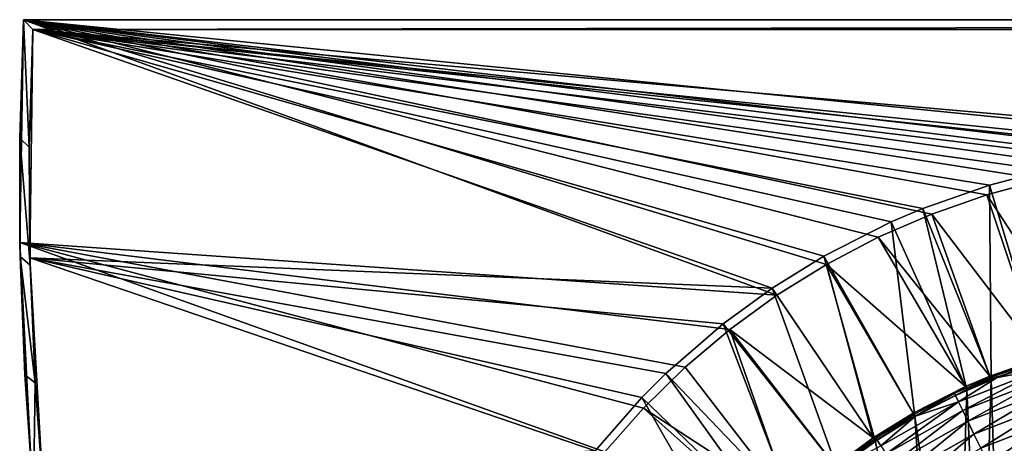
# Model space of a CAD drawing. Header units: metres. Extents: x -1651 to 0, y -1070 to 0.
# Tile 8 of 21: x -1651 to -1348, y -130 to 0. Entities that reach past the tile are written whole.
import ezdxf

# ---------------------------------------------------------------- set-up
doc = ezdxf.new("R2010")
doc.units = ezdxf.units.M

msp = doc.modelspace()

# ---------------------------------------------------------------- linework, layer by layer
at = {"layer": 'None'}
for points in [[(-1650, 0, -45), (-1651.177002, -36.44529, -45), (-1650, 0)], [(-1651.177002, -36.44529, -45), (-1651.131836, -68.62001), (-1650, 0)], [(-1651.177002, -36.44529, -45), (-1650, 0, -45), (-1648.213501, -39.273895, -45)], [(-1651.131836, -68.62001), (-1418.174072, -84.809013), (-1650, 0)], [(-1418.174072, -84.809013), (-1402.915649, -75.322739), (-1650, 0)], [(-1650, 0), (-1402.915649, -75.322739), (-1387.00293, -66.980194)], [(-1300.719116, -43.765892), (-1282.768555, -42.997688), (-1650, 0)], [(-1282.768555, -42.997688), (-1208.617432, -44.136024), (-1650, 0)], [(-1650, 0), (-1208.617432, -44.136024), (0, 0)], [(-1387.00293, -66.980194), (-1370.521729, -59.826244), (-1650, 0)], [(-1370.521729, -59.826244), (-1353.560425, -53.899364), (-1650, 0)], [(-1650, 0), (-1353.560425, -53.899364), (-1336.210449, -49.231426)], [(-1336.210449, -49.231426), (-1318.565063, -45.847534), (-1650, 0)], [(-1318.565063, -45.847534), (-1300.719116, -43.765892), (-1650, 0)], [(0, 0), (0, 0, -45), (-1650, 0)], [(0, 0, -45), (-1650, 0, -45), (-1650, 0)], [(-1650, 0, -45), (0, 0, -45), (-1647.142822, -3, -45)], [(-1648.213501, -39.273895, -45), (-1650, 0, -45), (-1647.142822, -3, -45)], [(0, 0, -45), (-3, -3, -45), (-1647.142822, -3, -45)], [(-1647.142822, -3, -45), (-1647.142822, -3, -3), (-1648.213501, -39.273895, -45)], [(-1647.142822, -3, -3), (-1648.038574, -73.363976, -3), (-1648.213501, -39.273895, -45)], [(-1647.142822, -3, -3), (-1419.631348, -82.646255, -3), (-1648.038574, -73.363976, -3)], [(-3, -3, -3), (-1208.450439, -41.532547, -3), (-1647.142822, -3, -3)], [(-1208.450439, -41.532547, -3), (-1282.784546, -40.389877, -3), (-1647.142822, -3, -3)], [(-1647.142822, -3, -3), (-1282.784546, -40.389877, -3), (-1294.170288, -40.721268, -3)], [(-1382.982422, -62.238029, -3), (-1403.750122, -72.796379, -3), (-1647.142822, -3, -3)], [(-1403.750122, -72.796379, -3), (-1419.631348, -82.646255, -3), (-1647.142822, -3, -3)], [(-1294.170288, -40.721268, -3), (-1317.602539, -43.064575, -3), (-1647.142822, -3, -3)], [(-1317.602539, -43.064575, -3), (-1335.225464, -46.334152, -3), (-1647.142822, -3, -3)], [(-1647.142822, -3, -3), (-1335.225464, -46.334152, -3), (-1352.80127, -50.940975, -3)], [(-1352.80127, -50.940975, -3), (-1373.32959, -58.132938, -3), (-1647.142822, -3, -3)], [(-1373.32959, -58.132938, -3), (-1382.982422, -62.238029, -3), (-1647.142822, -3, -3)], [(-1647.142822, -3, -3), (-1647.142822, -3, -45), (-3, -3, -3)], [(-1647.142822, -3, -45), (-3, -3, -45), (-3, -3, -3)], [(-1651.177002, -36.44529, -45), (-1651.049072, -72.909355, -45), (-1651.131836, -68.62001)], [(-1651.049072, -72.909355, -45), (-1651.177002, -36.44529, -45), (-1647.988037, -75.562889, -45)], [(-1647.988037, -75.562889, -45), (-1651.177002, -36.44529, -45), (-1648.213501, -39.273895, -45)], [(-1648.213501, -39.273895, -45), (-1648.038574, -73.363976, -3), (-1647.988037, -75.562889, -45)], [(-1352.80127, -50.940975, -3), (-1335.225464, -46.334152, -3), (-1336.44043, -105.164413, -406)], [(-1373.32959, -58.132938, -3), (-1352.80127, -50.940975, -3), (-1352.269653, -110.709885, -406)], [(-1336.210449, -49.231426), (-1353.560425, -53.899364), (-1323.107544, -100.614326, -377.175201)], [(-1352.80127, -50.940975, -3), (-1336.44043, -105.164413, -406), (-1352.269653, -110.709885, -406)], [(-1353.560425, -53.899364), (-1370.521729, -59.826244), (-1336.735596, -104.186386, -377.175201)], [(-1353.560425, -53.899364), (-1336.735596, -104.186386, -377.175201), (-1323.107544, -100.614326, -377.175201)], [(-1370.521729, -59.826244), (-1387.00293, -66.980194), (-1352.649414, -109.761551, -377.175201)], [(-1382.982422, -62.238029, -3), (-1373.32959, -58.132938, -3), (-1359.723267, -113.879784, -406)], [(-1373.32959, -58.132938, -3), (-1352.269653, -110.709885, -406), (-1359.723267, -113.879784, -406)], [(-1370.521729, -59.826244), (-1352.649414, -109.761551, -377.175201), (-1336.735596, -104.186386, -377.175201)], [(-1403.750122, -72.796379, -3), (-1382.982422, -62.238029, -3), (-1375.735229, -122.020607, -406)], [(-1382.982422, -62.238029, -3), (-1359.723267, -113.879784, -406), (-1375.735229, -122.020607, -406)], [(-1446.404297, -107.002808), (-1432.696411, -95.388), (-1651.131836, -68.62001)], [(-1432.696411, -95.388), (-1418.174072, -84.809013), (-1651.131836, -68.62001)], [(-1647.641846, -137.160553), (-1471.087036, -133.084793), (-1651.131836, -68.62001)], [(-1471.087036, -133.084793), (-1459.224243, -119.590973), (-1651.131836, -68.62001)], [(-1651.131836, -68.62001), (-1459.224243, -119.590973), (-1446.404297, -107.002808)], [(-1651.049072, -72.909355, -45), (-1649.616577, -109.34549, -45), (-1651.131836, -68.62001)], [(-1651.131836, -68.62001), (-1649.616577, -109.34549, -45), (-1647.641846, -137.160553)], [(-1387.00293, -66.980194), (-1402.915649, -75.322739), (-1360.142822, -112.948326, -377.175201)], [(-1387.00293, -66.980194), (-1360.142822, -112.948326, -377.175201), (-1352.649414, -109.761551, -377.175201)], [(-1649.616577, -109.34549, -45), (-1651.049072, -72.909355, -45), (-1646.466431, -111.820663, -45)], [(-1646.466431, -111.820663, -45), (-1651.049072, -72.909355, -45), (-1647.988037, -75.562889, -45)], [(-1644.061035, -143.621155, -3), (-1648.038574, -73.363976, -3), (-1474.114014, -132.677383, -3)], [(-1474.114014, -132.677383, -3), (-1648.038574, -73.363976, -3), (-1459.739014, -116.352684, -3)], [(-1648.038574, -73.363976, -3), (-1452.309326, -108.948105, -3), (-1459.739014, -116.352684, -3)], [(-1419.631348, -82.646255, -3), (-1434.724487, -93.665833, -3), (-1648.038574, -73.363976, -3)], [(-1648.038574, -73.363976, -3), (-1434.724487, -93.665833, -3), (-1452.309326, -108.948105, -3)], [(-1648.038574, -73.363976, -3), (-1646.466431, -111.820663, -45), (-1647.988037, -75.562889, -45)], [(-1648.038574, -73.363976, -3), (-1644.061035, -143.621155, -3), (-1646.466431, -111.820663, -45)], [(-1419.631348, -82.646255, -3), (-1403.750122, -72.796379, -3), (-1387.983765, -129.617416, -406)], [(-1402.915649, -75.322739), (-1418.174072, -84.809013), (-1388.554565, -128.770187, -377.175201)], [(-1403.750122, -72.796379, -3), (-1375.735229, -122.020607, -406), (-1387.983765, -129.617416, -406)], [(-1402.915649, -75.322739), (-1376.240479, -121.132744, -377.175201), (-1360.142822, -112.948326, -377.175201)], [(-1376.240479, -121.132744, -377.175201), (-1402.915649, -75.322739), (-1388.554565, -128.770187, -377.175201)], [(-1434.724487, -93.665833, -3), (-1419.631348, -82.646255, -3), (-1399.624512, -138.116364, -406)], [(-1388.554565, -128.770187, -377.175201), (-1418.174072, -84.809013), (-1432.696411, -95.388)], [(-1419.631348, -82.646255, -3), (-1387.983765, -129.617416, -406), (-1399.624512, -138.116364, -406)], [(-1452.309326, -108.948105, -3), (-1434.724487, -93.665833, -3), (-1413.182739, -149.898911, -406)], [(-1434.724487, -93.665833, -3), (-1399.624512, -138.116364, -406), (-1413.182739, -149.898911, -406)], [(-1446.404297, -107.002808), (-1413.888428, -149.160278, -377.175201), (-1432.696411, -95.388)], [(-1413.888428, -149.160278, -377.175201), (-1400.257568, -137.314606, -377.175201), (-1432.696411, -95.388)], [(-1432.696411, -95.388), (-1400.257568, -137.314606, -377.175201), (-1388.554565, -128.770187, -377.175201)], [(-1336.735596, -104.186386, -377.175201), (-1352.649414, -109.761551, -377.175201), (-1337.487305, -104.928978, -379.803467)], [(-1337.487305, -104.928978, -379.803467), (-1352.649414, -109.761551, -377.175201), (-1350.682007, -109.498611, -379.803467)], [(-1352.269653, -110.709885, -406), (-1336.44043, -105.164413, -406), (-1348.928345, -216.09111, -406)], [(-1337.487305, -104.928978, -379.803467), (-1350.682007, -109.498611, -379.803467), (-1350.418945, -110.175102, -382.385681)], [(-1337.487305, -104.928978, -379.803467), (-1350.418945, -110.175102, -382.385681), (-1337.274292, -105.622787, -382.385681)], [(-1337.274292, -105.622787, -382.385681), (-1350.418945, -110.175102, -382.385681), (-1336.650024, -107.655678, -387.314758)], [(-1336.44043, -105.164413, -406), (-1341.770264, -221.770325, -406), (-1348.928345, -216.09111, -406)], [(-1459.739014, -116.352684, -3), (-1452.309326, -108.948105, -3), (-1418.9198, -155.616531, -406)], [(-1446.404297, -107.002808), (-1459.224243, -119.590973), (-1413.888428, -149.160278, -377.175201)], [(-1452.309326, -108.948105, -3), (-1413.182739, -149.898911, -406), (-1418.9198, -155.616531, -406)], [(-1350.418945, -110.175102, -382.385681), (-1362.275757, -117.595238, -387.314758), (-1336.650024, -107.655678, -387.314758)], [(-1336.650024, -107.655678, -387.314758), (-1362.275757, -117.595238, -387.314758), (-1361.000488, -120.277885, -391.779236)], [(-1361.000488, -120.277885, -391.779236), (-1335.77832, -110.494804, -391.779236), (-1336.650024, -107.655678, -387.314758)], [(-1649.616577, -109.34549, -45), (-1646.881104, -145.707031, -45), (-1647.641846, -137.160553)], [(-1646.881104, -145.707031, -45), (-1649.616577, -109.34549, -45), (-1646.466431, -111.820663, -45)], [(-1646.881104, -145.707031, -45), (-1646.466431, -111.820663, -45), (-1643.650879, -148.000977, -45)], [(-1644.061035, -143.621155, -3), (-1643.650879, -148.000977, -45), (-1646.466431, -111.820663, -45)], [(-1350.682007, -109.498611, -379.803467), (-1360.142822, -112.948326, -377.175201), (-1363.500488, -115.018829, -379.803467)], [(-1363.188843, -115.674393, -382.385681), (-1350.682007, -109.498611, -379.803467), (-1363.500488, -115.018829, -379.803467)], [(-1350.682007, -109.498611, -379.803467), (-1363.188843, -115.674393, -382.385681), (-1350.418945, -110.175102, -382.385681)], [(-1350.418945, -110.175102, -382.385681), (-1363.188843, -115.674393, -382.385681), (-1362.275757, -117.595238, -387.314758)], [(-1359.406372, -123.631485, -395.641296), (-1335.77832, -110.494804, -391.779236), (-1361.000488, -120.277885, -391.779236)], [(-1352.649414, -109.761551, -377.175201), (-1360.142822, -112.948326, -377.175201), (-1350.682007, -109.498611, -379.803467)], [(-1359.723267, -113.879784, -406), (-1352.269653, -110.709885, -406), (-1355.304932, -212.880112, -406)], [(-1335.77832, -110.494804, -391.779236), (-1359.406372, -123.631485, -395.641296), (-1334.688477, -114.044022, -395.641296)], [(-1352.269653, -110.709885, -406), (-1348.928345, -216.09111, -406), (-1355.304932, -212.880112, -406)], [(-1360.142822, -112.948326, -377.175201), (-1376.240479, -121.132744, -377.175201), (-1363.500488, -115.018829, -379.803467)], [(-1363.500488, -115.018829, -379.803467), (-1376.240479, -121.132744, -377.175201), (-1375.885132, -121.471611, -379.803467)], [(-1363.500488, -115.018829, -379.803467), (-1375.885132, -121.471611, -379.803467), (-1375.526611, -122.102722, -382.385681)], [(-1375.735229, -122.020607, -406), (-1359.723267, -113.879784, -406), (-1362.735352, -210.743744, -406)], [(-1375.526611, -122.102722, -382.385681), (-1363.188843, -115.674393, -382.385681), (-1363.500488, -115.018829, -379.803467)], [(-1359.723267, -113.879784, -406), (-1355.304932, -212.880112, -406), (-1362.735352, -210.743744, -406)], [(-1334.688477, -114.044022, -395.641296), (-1359.406372, -123.631485, -395.641296), (-1357.542358, -127.552696, -398.780426)], [(-1357.542358, -127.552696, -398.780426), (-1333.414185, -118.193962, -398.780426), (-1334.688477, -114.044022, -395.641296)], [(-1474.114014, -132.677383, -3), (-1459.739014, -116.352684, -3), (-1430.004028, -168.204391, -406)], [(-1459.739014, -116.352684, -3), (-1418.9198, -155.616531, -406), (-1430.004028, -168.204391, -406)], [(-1384.540283, -133.677826, -391.779236), (-1362.275757, -117.595238, -387.314758), (-1386.192017, -131.209518, -387.314758)], [(-1386.192017, -131.209518, -387.314758), (-1362.275757, -117.595238, -387.314758), (-1375.526611, -122.102722, -382.385681)], [(-1362.275757, -117.595238, -387.314758), (-1384.540283, -133.677826, -391.779236), (-1361.000488, -120.277885, -391.779236)], [(-1362.275757, -117.595238, -387.314758), (-1363.188843, -115.674393, -382.385681), (-1375.526611, -122.102722, -382.385681)], [(-1459.224243, -119.590973), (-1471.087036, -133.084793), (-1419.656128, -154.908325, -377.175201)], [(-1459.224243, -119.590973), (-1419.656128, -154.908325, -377.175201), (-1413.888428, -149.160278, -377.175201)], [(-1376.240479, -121.132744, -377.175201), (-1388.554565, -128.770187, -377.175201), (-1375.885132, -121.471611, -379.803467)], [(-1361.000488, -120.277885, -391.779236), (-1384.540283, -133.677826, -391.779236), (-1382.475342, -136.763489, -395.641296)], [(-1382.475342, -136.763489, -395.641296), (-1359.406372, -123.631485, -395.641296), (-1361.000488, -120.277885, -391.779236)], [(-1355.466675, -131.919373, -401.100159), (-1333.414185, -118.193962, -398.780426), (-1357.542358, -127.552696, -398.780426)], [(-1331.995117, -122.815361, -401.100159), (-1333.414185, -118.193962, -398.780426), (-1355.466675, -131.919373, -401.100159)], [(-1375.885132, -121.471611, -379.803467), (-1388.554565, -128.770187, -377.175201), (-1387.77832, -128.838959, -379.803467)], [(-1387.983765, -129.617416, -406), (-1375.735229, -122.020607, -406), (-1370, -210.077194, -406)], [(-1387.374634, -129.442139, -382.385681), (-1375.885132, -121.471611, -379.803467), (-1387.77832, -128.838959, -379.803467)], [(-1375.885132, -121.471611, -379.803467), (-1387.374634, -129.442139, -382.385681), (-1375.526611, -122.102722, -382.385681)], [(-1387.374634, -129.442139, -382.385681), (-1386.192017, -131.209518, -387.314758), (-1375.526611, -122.102722, -382.385681)], [(-1380.061035, -140.371399, -398.780426), (-1359.406372, -123.631485, -395.641296), (-1382.475342, -136.763489, -395.641296)], [(-1359.406372, -123.631485, -395.641296), (-1380.061035, -140.371399, -398.780426), (-1357.542358, -127.552696, -398.780426)], [(-1375.735229, -122.020607, -406), (-1362.735352, -210.743744, -406), (-1370, -210.077194, -406)], [(-1331.995117, -122.815361, -401.100159), (-1355.466675, -131.919373, -401.100159), (-1353.243774, -136.595612, -402.52005)], [(-1330.475464, -127.764366, -402.52005), (-1331.995117, -122.815361, -401.100159), (-1353.243774, -136.595612, -402.52005)], [(-1388.554565, -128.770187, -377.175201), (-1400.257568, -137.314606, -377.175201), (-1399.122314, -137.096695, -379.803467)], [(-1370, -210.077194, -406), (-1399.624512, -138.116364, -406), (-1387.983765, -129.617416, -406)], [(-1388.554565, -128.770187, -377.175201), (-1399.122314, -137.096695, -379.803467), (-1387.77832, -128.838959, -379.803467)], [(-1387.77832, -128.838959, -379.803467), (-1399.122314, -137.096695, -379.803467), (-1398.675659, -137.668579, -382.385681)], [(-1398.675659, -137.668579, -382.385681), (-1387.374634, -129.442139, -382.385681), (-1387.77832, -128.838959, -379.803467)], [(-1386.192017, -131.209518, -387.314758), (-1387.374634, -129.442139, -382.385681), (-1398.675659, -137.668579, -382.385681)], [(-1357.542358, -127.552696, -398.780426), (-1380.061035, -140.371399, -398.780426), (-1377.372437, -144.389206, -401.100159)], [(-1377.372437, -144.389206, -401.100159), (-1355.466675, -131.919373, -401.100159), (-1357.542358, -127.552696, -398.780426)], [(-1353.243774, -136.595612, -402.52005), (-1350.947266, -141.426514, -403), (-1330.475464, -127.764366, -402.52005)], [(-1350.947266, -141.426514, -403), (-1328.959839, -132.873413, -403), (-1330.475464, -127.764366, -402.52005)]]:
    msp.add_3dface(points, dxfattribs=at)

doc.saveas('drawing.dxf')
